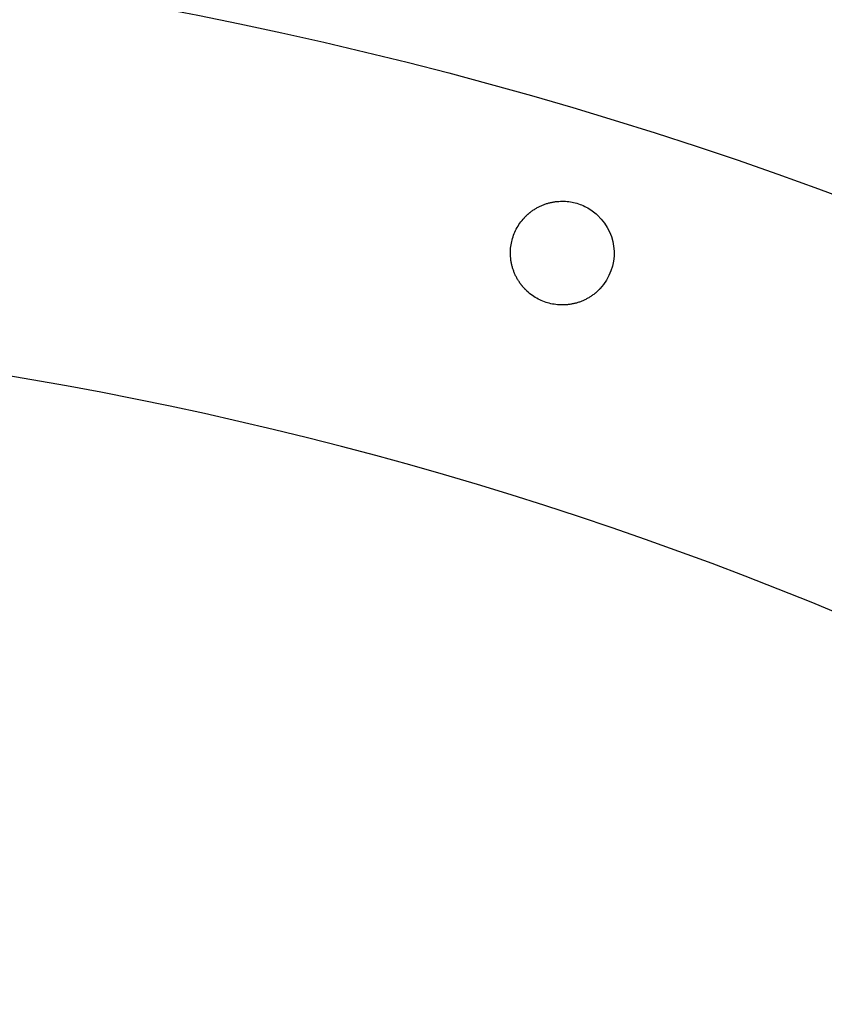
# Model space of a CAD drawing. Extents: x 22 to 270, y 37 to 166.
# Tile 7 of 14: x 177 to 208, y 73 to 111. Entities that reach past the tile are written whole.
import ezdxf

# ---------------------------------------------------------------- set-up
doc = ezdxf.new("R2010")
doc.units = 0
doc.layers.get('0').update_dxf_attribs({"linetype": 'CONTINUOUS'})

msp = doc.modelspace()

# ---------------------------------------------------------------- linework, layer by layer
at = {"color": 3}
for points in [[(61.382315, 85.121425), (122.408467, 127.852489), (204.851559, 122.810087), (260.21536, 72.960188)], [(61.382315, 85.121425), (122.408467, 127.852489), (204.851559, 122.810087), (260.21536, 72.960188)], [(235.751508, 73.255423), (186.783551, 107.224889), (120.548259, 108.238287), (69.985859, 72.834088)]]:
    msp.add_open_spline(points, degree=3, dxfattribs=at)
at = {"color": 1}
for points in [[(197.695902, 103.756945), (197.736965, 103.769081), (197.778426, 103.780088), (197.820195, 103.789768)], [(197.695902, 103.756945), (197.736965, 103.769081), (197.778426, 103.780088), (197.820195, 103.789768)], [(197.820195, 103.789768), (197.861863, 103.799363), (197.90384, 103.807548), (197.946035, 103.814603)], [(197.820195, 103.789768), (197.861863, 103.799363), (197.90384, 103.807548), (197.946035, 103.814603)], [(197.946035, 103.814603), (197.988168, 103.821377), (198.030521, 103.827021), (198.073004, 103.831255)], [(197.946035, 103.814603), (197.988168, 103.821377), (198.030521, 103.827021), (198.073004, 103.831255)], [(198.073004, 103.831255), (198.115453, 103.835488), (198.158035, 103.83831), (198.200676, 103.839721)], [(198.073004, 103.831255), (198.115453, 103.835488), (198.158035, 103.83831), (198.200676, 103.839721)], [(198.200676, 103.839721), (198.285947, 103.842543), (198.371457, 103.839721), (198.456451, 103.832383)], [(198.200676, 103.839721), (198.285947, 103.842543), (198.371457, 103.839721), (198.456451, 103.832383)], [(198.456451, 103.832383), (198.541711, 103.824481), (198.626453, 103.811217), (198.709994, 103.792393)], [(198.456451, 103.832383), (198.541711, 103.824481), (198.626453, 103.811217), (198.709994, 103.792393)], [(198.709994, 103.792393), (198.794093, 103.773484), (198.876976, 103.749213), (198.957938, 103.719636)], [(198.709994, 103.792393), (198.794093, 103.773484), (198.876976, 103.749213), (198.957938, 103.719636)], [(197.006202, 103.39096), (197.014866, 103.398015), (197.023558, 103.405071), (197.032335, 103.411844)], [(197.006202, 103.39096), (197.014866, 103.398015), (197.023558, 103.405071), (197.032335, 103.411844)], [(197.032335, 103.411844), (197.041084, 103.418617), (197.04989, 103.425673), (197.058751, 103.432446)], [(197.032335, 103.411844), (197.041084, 103.418617), (197.04989, 103.425673), (197.058751, 103.432446)], [(197.058751, 103.432446), (197.07639, 103.445993), (197.094277, 103.458975), (197.112374, 103.471986)], [(197.058751, 103.432446), (197.07639, 103.445993), (197.094277, 103.458975), (197.112374, 103.471986)], [(197.112374, 103.471986), (197.130379, 103.484686), (197.148588, 103.497386), (197.167009, 103.509521)], [(197.112374, 103.471986), (197.130379, 103.484686), (197.148588, 103.497386), (197.167009, 103.509521)], [(197.167009, 103.509521), (197.185353, 103.521657), (197.203884, 103.53351), (197.222615, 103.545025)], [(197.167009, 103.509521), (197.185353, 103.521657), (197.203884, 103.53351), (197.222615, 103.545025)], [(197.222615, 103.545025), (197.24127, 103.556596), (197.260108, 103.567603), (197.279133, 103.578553)], [(197.222615, 103.545025), (197.24127, 103.556596), (197.260108, 103.567603), (197.279133, 103.578553)], [(197.279133, 103.578553), (197.29807, 103.589277), (197.31721, 103.600002), (197.336509, 103.610077)], [(197.279133, 103.578553), (197.29807, 103.589277), (197.31721, 103.600002), (197.336509, 103.610077)], [(197.336509, 103.610077), (197.374914, 103.630397), (197.413984, 103.649362), (197.453637, 103.667086)], [(197.336509, 103.610077), (197.374914, 103.630397), (197.413984, 103.649362), (197.453637, 103.667086)], [(197.453637, 103.667086), (197.493072, 103.684584), (197.533079, 103.701037), (197.573575, 103.716051)], [(197.453637, 103.667086), (197.493072, 103.684584), (197.533079, 103.701037), (197.573575, 103.716051)], [(197.573575, 103.716051), (197.613894, 103.731009), (197.6547, 103.744641), (197.695902, 103.756945)], [(197.573575, 103.716051), (197.613894, 103.731009), (197.6547, 103.744641), (197.695902, 103.756945)], [(198.957938, 103.719636), (199.039793, 103.68972), (199.119688, 103.654414), (199.196904, 103.614)], [(198.957938, 103.719636), (199.039793, 103.68972), (199.119688, 103.654414), (199.196904, 103.614)], [(199.196904, 103.614), (199.275421, 103.572908), (199.351178, 103.526567), (199.423536, 103.475372)], [(199.196904, 103.614), (199.275421, 103.572908), (199.351178, 103.526567), (199.423536, 103.475372)], [(199.423536, 103.475372), (199.497623, 103.422964), (199.568156, 103.365475), (199.634464, 103.30364)], [(199.423536, 103.475372), (199.497623, 103.422964), (199.568156, 103.365475), (199.634464, 103.30364)], [(196.636011, 102.993647), (196.688419, 103.067731), (196.745905, 103.138258), (196.807737, 103.20458)], [(196.636011, 102.993647), (196.688419, 103.067731), (196.745905, 103.138258), (196.807737, 103.20458)], [(196.80805, 103.202322), (196.80809, 103.202351), (196.808115, 103.202379), (196.808144, 103.202407)], [(196.80805, 103.202322), (196.80809, 103.202351), (196.808115, 103.202379), (196.808144, 103.202407)], [(196.808144, 103.202407), (196.808172, 103.202463), (196.808206, 103.202492), (196.808234, 103.20252)], [(196.808144, 103.202407), (196.808172, 103.202463), (196.808206, 103.202492), (196.808234, 103.20252)], [(196.808234, 103.20252), (196.808299, 103.202576), (196.808358, 103.202661), (196.80842, 103.202717)], [(196.808234, 103.20252), (196.808299, 103.202576), (196.808358, 103.202661), (196.80842, 103.202717)], [(196.80842, 103.202717), (196.808542, 103.202859), (196.808666, 103.202971), (196.808702, 103.202717)], [(196.80842, 103.202717), (196.808542, 103.202859), (196.808666, 103.202971), (196.808702, 103.202717)], [(196.808702, 103.202717), (196.808827, 103.202859), (196.808948, 103.202971), (196.808985, 103.202717)], [(196.808702, 103.202717), (196.808827, 103.202859), (196.808948, 103.202971), (196.808985, 103.202717)], [(196.808985, 103.202717), (196.809106, 103.202859), (196.809227, 103.202971), (196.809267, 103.202717)], [(196.808985, 103.202717), (196.809106, 103.202859), (196.809227, 103.202971), (196.809267, 103.202717)], [(196.809267, 103.202717), (196.809512, 103.202971), (196.809831, 103.202717), (196.810114, 103.202717)], [(196.809267, 103.202717), (196.809512, 103.202971), (196.809831, 103.202717), (196.810114, 103.202717)], [(196.810114, 103.202717), (196.810359, 103.202971), (196.810678, 103.202717), (196.81096, 103.202717)], [(196.810114, 103.202717), (196.810359, 103.202971), (196.810678, 103.202717), (196.81096, 103.202717)], [(196.81096, 103.202717), (196.811525, 103.202717), (196.811807, 103.202717), (196.812371, 103.20554)], [(196.81096, 103.202717), (196.811525, 103.202717), (196.811807, 103.202717), (196.812371, 103.20554)], [(196.812371, 103.20554), (196.812936, 103.20554), (196.813218, 103.20554), (196.813782, 103.208362)], [(196.812371, 103.20554), (196.812936, 103.20554), (196.813218, 103.20554), (196.813782, 103.208362)], [(196.813782, 103.208362), (196.814347, 103.208362), (196.814629, 103.208362), (196.815194, 103.211184)], [(196.813782, 103.208362), (196.814347, 103.208362), (196.814629, 103.208362), (196.815194, 103.211184)], [(196.815194, 103.211184), (196.815758, 103.211184), (196.81604, 103.211184), (196.816605, 103.214006)], [(196.815194, 103.211184), (196.815758, 103.211184), (196.81604, 103.211184), (196.816605, 103.214006)], [(196.816605, 103.214006), (196.817451, 103.214006), (196.81858, 103.216829), (196.819568, 103.217111)], [(196.816605, 103.214006), (196.817451, 103.214006), (196.81858, 103.216829), (196.819568, 103.217111)], [(196.819568, 103.217111), (196.820415, 103.217111), (196.821544, 103.219933), (196.822531, 103.220215)], [(196.819568, 103.217111), (196.820415, 103.217111), (196.821544, 103.219933), (196.822531, 103.220215)], [(196.822531, 103.220215), (196.82366, 103.220215), (196.824507, 103.223037), (196.825495, 103.22332)], [(196.822531, 103.220215), (196.82366, 103.220215), (196.824507, 103.223037), (196.825495, 103.22332)], [(196.825495, 103.22332), (196.82747, 103.226142), (196.829474, 103.227553), (196.83145, 103.229529)], [(196.825495, 103.22332), (196.82747, 103.226142), (196.829474, 103.227553), (196.83145, 103.229529)], [(196.83145, 103.229529), (196.833425, 103.232351), (196.835429, 103.233762), (196.837433, 103.235737)], [(196.83145, 103.229529), (196.833425, 103.232351), (196.835429, 103.233762), (196.837433, 103.235737)], [(196.837433, 103.235737), (196.839408, 103.23856), (196.84144, 103.239971), (196.843444, 103.241946)], [(196.837433, 103.235737), (196.839408, 103.23856), (196.84144, 103.239971), (196.843444, 103.241946)], [(196.843447, 103.241946), (196.845422, 103.244769), (196.847454, 103.245897), (196.849458, 103.248155)], [(196.843447, 103.241946), (196.845422, 103.244769), (196.847454, 103.245897), (196.849458, 103.248155)], [(196.849455, 103.248155), (196.851431, 103.250977), (196.853491, 103.252106), (196.855495, 103.254364)], [(196.849455, 103.248155), (196.851431, 103.250977), (196.853491, 103.252106), (196.855495, 103.254364)], [(196.855495, 103.254364), (196.859531, 103.258315), (196.863566, 103.262266), (196.86763, 103.2665)], [(196.855495, 103.254364), (196.859531, 103.258315), (196.863566, 103.262266), (196.86763, 103.2665)], [(196.86763, 103.2665), (196.871694, 103.270451), (196.875758, 103.274402), (196.879851, 103.278353)], [(196.86763, 103.2665), (196.871694, 103.270451), (196.875758, 103.274402), (196.879851, 103.278353)], [(196.879851, 103.278353), (196.883943, 103.282304), (196.888035, 103.286255), (196.892156, 103.290206)], [(196.879851, 103.278353), (196.883943, 103.282304), (196.888035, 103.286255), (196.892156, 103.290206)], [(196.892156, 103.290206), (196.896248, 103.294157), (196.900396, 103.298109), (196.904517, 103.301777)], [(196.892156, 103.290206), (196.896248, 103.294157), (196.900396, 103.298109), (196.904517, 103.301777)], [(196.90452, 103.301777), (196.912789, 103.309397), (196.921114, 103.3173), (196.929496, 103.32492)], [(196.90452, 103.301777), (196.912789, 103.309397), (196.921114, 103.3173), (196.929496, 103.32492)], [(196.929494, 103.32492), (196.937847, 103.33254), (196.946286, 103.339877), (196.954781, 103.347497)], [(196.929494, 103.32492), (196.937847, 103.33254), (196.946286, 103.339877), (196.954781, 103.347497)], [(196.954781, 103.347497), (196.963247, 103.354835), (196.97177, 103.362173), (196.98035, 103.369511)], [(196.954781, 103.347497), (196.963247, 103.354835), (196.97177, 103.362173), (196.98035, 103.369511)], [(196.980353, 103.369511), (196.988904, 103.376849), (196.99754, 103.383904), (197.006204, 103.39096)], [(196.980353, 103.369511), (196.988904, 103.376849), (196.99754, 103.383904), (197.006204, 103.39096)], [(199.634752, 103.301015), (200.442551, 102.547708), (200.486851, 101.282223), (199.73345, 100.474334)], [(199.634752, 103.301015), (200.442551, 102.547708), (200.486851, 101.282223), (199.73345, 100.474334)], [(196.391764, 102.528037), (196.42168, 102.60991), (196.456989, 102.689807), (196.497392, 102.767023)], [(196.391764, 102.528037), (196.42168, 102.60991), (196.456989, 102.689807), (196.497392, 102.767023)], [(196.497392, 102.767023), (196.538475, 102.845537), (196.584818, 102.921285), (196.636011, 102.993647)], [(196.497392, 102.767023), (196.538475, 102.845537), (196.584818, 102.921285), (196.636011, 102.993647)], [(196.279028, 102.026556), (196.28693, 102.111816), (196.300279, 102.196567), (196.319019, 102.280105)], [(196.279028, 102.026556), (196.28693, 102.111816), (196.300279, 102.196567), (196.319019, 102.280105)], [(196.319019, 102.280105), (196.337871, 102.364207), (196.362182, 102.447096), (196.391764, 102.528037)], [(196.319019, 102.280105), (196.337871, 102.364207), (196.362182, 102.447096), (196.391764, 102.528037)], [(196.271687, 101.770778), (196.268724, 101.856066), (196.271123, 101.941579), (196.279025, 102.026556)], [(196.271687, 101.770778), (196.268724, 101.856066), (196.271123, 101.941579), (196.279025, 102.026556)], [(196.28021, 101.643129), (196.276005, 101.685575), (196.273183, 101.728163), (196.271687, 101.770778)], [(196.28021, 101.643129), (196.276005, 101.685575), (196.273183, 101.728163), (196.271687, 101.770778)], [(196.296861, 101.516157), (196.289975, 101.558293), (196.284415, 101.600627), (196.28021, 101.643129)], [(196.296861, 101.516157), (196.289975, 101.558293), (196.284415, 101.600627), (196.28021, 101.643129)], [(196.321612, 101.390315), (196.312017, 101.431971), (196.303776, 101.473965), (196.296861, 101.516157)], [(196.321612, 101.390315), (196.312017, 101.431971), (196.303776, 101.473965), (196.296861, 101.516157)], [(196.354443, 101.266024), (196.342167, 101.307087), (196.331216, 101.348546), (196.321612, 101.390315)], [(196.354443, 101.266024), (196.342167, 101.307087), (196.331216, 101.348546), (196.321612, 101.390315)], [(196.395348, 101.143681), (196.380391, 101.18401), (196.366757, 101.224819), (196.354443, 101.266024)], [(196.395348, 101.143681), (196.380391, 101.18401), (196.366757, 101.224819), (196.354443, 101.266024)], [(196.444311, 101.023764), (196.426701, 101.063191), (196.410366, 101.103182), (196.395348, 101.143681)], [(196.444311, 101.023764), (196.426701, 101.063191), (196.410366, 101.103182), (196.395348, 101.143681)], [(196.501314, 100.906614), (196.481051, 100.945024), (196.462023, 100.984112), (196.444311, 101.023764)], [(196.501314, 100.906614), (196.481051, 100.945024), (196.462023, 100.984112), (196.444311, 101.023764)], [(196.532827, 100.849238), (196.522018, 100.868147), (196.511491, 100.887338), (196.501314, 100.906614)], [(196.532827, 100.849238), (196.522018, 100.868147), (196.511491, 100.887338), (196.501314, 100.906614)], [(196.566344, 100.792737), (196.554858, 100.811364), (196.543682, 100.830216), (196.532827, 100.849238)], [(196.566344, 100.792737), (196.554858, 100.811364), (196.543682, 100.830216), (196.532827, 100.849238)], [(196.601867, 100.737111), (196.589732, 100.755456), (196.577879, 100.773998), (196.566344, 100.792737)], [(196.601867, 100.737111), (196.589732, 100.755456), (196.577879, 100.773998), (196.566344, 100.792737)], [(196.639392, 100.682473), (196.626579, 100.700535), (196.614076, 100.71871), (196.601867, 100.737111)], [(196.639392, 100.682473), (196.626579, 100.700535), (196.614076, 100.71871), (196.601867, 100.737111)], [(196.678914, 100.628851), (196.665452, 100.646631), (196.652272, 100.664383), (196.639392, 100.682473)], [(196.678914, 100.628851), (196.665452, 100.646631), (196.652272, 100.664383), (196.639392, 100.682473)], [(196.699432, 100.602604), (196.692517, 100.611353), (196.685687, 100.620102), (196.678914, 100.628851)], [(196.699432, 100.602604), (196.692517, 100.611353), (196.685687, 100.620102), (196.678914, 100.628851)], [(196.720457, 100.576357), (196.713373, 100.585106), (196.706374, 100.593855), (196.699432, 100.602604)], [(196.720457, 100.576357), (196.713373, 100.585106), (196.706374, 100.593855), (196.699432, 100.602604)], [(196.741963, 100.550393), (196.734709, 100.55886), (196.727541, 100.567609), (196.720457, 100.576357)], [(196.741963, 100.550393), (196.734709, 100.55886), (196.727541, 100.567609), (196.720457, 100.576357)], [(196.763976, 100.524711), (196.756582, 100.533177), (196.749244, 100.541644), (196.741963, 100.550393)], [(196.763976, 100.524711), (196.756582, 100.533177), (196.749244, 100.541644), (196.741963, 100.550393)], [(196.786469, 100.499311), (196.778905, 100.507777), (196.771398, 100.516244), (196.763976, 100.524711)], [(196.786469, 100.499311), (196.778905, 100.507777), (196.771398, 100.516244), (196.763976, 100.524711)], [(196.80947, 100.474475), (196.801737, 100.48266), (196.794061, 100.491126), (196.786469, 100.499311)], [(196.80947, 100.474475), (196.801737, 100.48266), (196.794061, 100.491126), (196.786469, 100.499311)], [(196.821154, 100.462057), (196.817231, 100.466291), (196.813337, 100.470242), (196.80947, 100.474475)], [(196.821154, 100.462057), (196.817231, 100.466291), (196.813337, 100.470242), (196.80947, 100.474475)], [(196.832979, 100.449922), (196.829028, 100.453873), (196.825077, 100.458106), (196.821154, 100.462057)], [(196.832979, 100.449922), (196.829028, 100.453873), (196.825077, 100.458106), (196.821154, 100.462057)], [(196.844917, 100.437786), (196.84091, 100.441737), (196.83693, 100.445971), (196.832979, 100.449922)], [(196.844917, 100.437786), (196.84091, 100.441737), (196.83693, 100.445971), (196.832979, 100.449922)], [(196.856968, 100.425651), (196.852932, 100.429602), (196.848897, 100.433835), (196.844917, 100.437786)], [(196.856968, 100.425651), (196.852932, 100.429602), (196.848897, 100.433835), (196.844917, 100.437786)], [(196.863036, 100.419724), (196.86106, 100.422546), (196.858972, 100.423675), (196.856968, 100.425651)], [(196.863036, 100.419724), (196.86106, 100.422546), (196.858972, 100.423675), (196.856968, 100.425651)], [(196.869132, 100.413797), (196.867156, 100.41662), (196.865068, 100.417749), (196.863036, 100.419724)], [(196.869132, 100.413797), (196.867156, 100.41662), (196.865068, 100.417749), (196.863036, 100.419724)], [(196.875284, 100.407871), (196.873309, 100.410693), (196.871192, 100.411822), (196.869132, 100.413797)], [(196.875284, 100.407871), (196.873309, 100.410693), (196.871192, 100.411822), (196.869132, 100.413797)], [(196.881468, 100.401944), (196.879492, 100.404766), (196.877347, 100.405895), (196.875287, 100.407871)], [(196.881468, 100.401944), (196.879492, 100.404766), (196.877347, 100.405895), (196.875287, 100.407871)], [(196.887674, 100.396017), (196.885698, 100.39884), (196.883525, 100.399969), (196.881465, 100.401944)], [(196.887674, 100.396017), (196.885698, 100.39884), (196.883525, 100.399969), (196.881465, 100.401944)], [(196.890778, 100.393195), (196.889649, 100.393195), (196.888803, 100.396017), (196.887674, 100.396017)], [(196.890778, 100.393195), (196.889649, 100.393195), (196.888803, 100.396017), (196.887674, 100.396017)], [(196.893911, 100.390091), (196.892782, 100.390091), (196.891935, 100.392913), (196.890778, 100.393195)], [(196.893911, 100.390091), (196.892782, 100.390091), (196.891935, 100.392913), (196.890778, 100.393195)], [(196.897044, 100.387269), (196.895915, 100.387269), (196.895068, 100.390091), (196.893911, 100.390091)], [(196.897044, 100.387269), (196.895915, 100.387269), (196.895068, 100.390091), (196.893911, 100.390091)], [(196.89874, 100.384446), (196.898175, 100.384446), (196.897611, 100.384446), (196.897046, 100.387269)], [(196.89874, 100.384446), (196.898175, 100.384446), (196.897611, 100.384446), (196.897046, 100.387269)], [(196.90043, 100.381624), (196.899866, 100.381624), (196.899301, 100.381624), (196.898737, 100.384446)], [(196.90043, 100.381624), (196.899866, 100.381624), (196.899301, 100.381624), (196.898737, 100.384446)], [(196.902124, 100.378802), (196.901559, 100.378802), (196.900995, 100.378802), (196.90043, 100.381624)], [(196.902124, 100.378802), (196.901559, 100.378802), (196.900995, 100.378802), (196.90043, 100.381624)], [(196.90382, 100.37598), (196.903255, 100.37598), (196.902691, 100.37598), (196.902126, 100.378802)], [(196.90382, 100.37598), (196.903255, 100.37598), (196.902691, 100.37598), (196.902126, 100.378802)], [(196.904664, 100.37598), (196.904401, 100.376205), (196.904099, 100.37598), (196.903817, 100.37598)], [(196.904664, 100.37598), (196.904401, 100.376205), (196.904099, 100.37598), (196.903817, 100.37598)], [(196.90551, 100.37598), (196.905248, 100.376234), (196.904946, 100.37598), (196.904664, 100.37598)], [(196.90551, 100.37598), (196.905248, 100.376234), (196.904946, 100.37598), (196.904664, 100.37598)], [(196.905793, 100.37598), (196.905663, 100.376121), (196.90553, 100.376234), (196.90551, 100.37598)], [(196.905793, 100.37598), (196.905663, 100.376121), (196.90553, 100.376234), (196.90551, 100.37598)], [(196.906075, 100.37598), (196.905945, 100.376121), (196.905812, 100.376234), (196.905793, 100.37598)], [(196.906075, 100.37598), (196.905945, 100.376121), (196.905812, 100.376234), (196.905793, 100.37598)], [(196.906357, 100.37598), (196.906224, 100.376121), (196.906094, 100.376234), (196.906075, 100.37598)], [(196.906357, 100.37598), (196.906224, 100.376121), (196.906094, 100.376234), (196.906075, 100.37598)], [(196.906555, 100.37581), (196.90649, 100.375867), (196.906428, 100.375923), (196.906357, 100.37598)], [(196.906555, 100.37581), (196.90649, 100.375867), (196.906428, 100.375923), (196.906357, 100.37598)], [(196.906653, 100.375726), (196.906617, 100.375754), (196.906586, 100.375782), (196.906555, 100.37581)], [(196.906653, 100.375726), (196.906617, 100.375754), (196.906586, 100.375782), (196.906555, 100.37581)], [(196.906752, 100.375613), (196.906727, 100.375669), (196.906687, 100.375697), (196.906653, 100.375726)], [(196.906752, 100.375613), (196.906727, 100.375669), (196.906687, 100.375697), (196.906653, 100.375726)], [(197.117984, 100.201566), (197.043889, 100.253975), (196.973351, 100.311464), (196.907037, 100.373299)], [(197.117984, 100.201566), (197.043889, 100.253975), (196.973351, 100.311464), (196.907037, 100.373299)], [(199.636987, 100.375161), (199.628718, 100.367541), (199.620392, 100.359639), (199.61201, 100.352019)], [(199.636987, 100.375161), (199.628718, 100.367541), (199.620392, 100.359639), (199.61201, 100.352019)], [(199.649348, 100.386732), (199.645256, 100.382781), (199.641107, 100.37883), (199.636987, 100.375161)], [(199.649348, 100.386732), (199.645256, 100.382781), (199.641107, 100.37883), (199.636987, 100.375161)], [(199.661653, 100.398586), (199.657561, 100.394635), (199.653469, 100.390683), (199.649348, 100.386732)], [(199.661653, 100.398586), (199.657561, 100.394635), (199.653469, 100.390683), (199.649348, 100.386732)], [(199.673873, 100.410439), (199.669809, 100.406488), (199.665745, 100.402537), (199.661653, 100.398586)], [(199.673873, 100.410439), (199.669809, 100.406488), (199.665745, 100.402537), (199.661653, 100.398586)], [(199.686012, 100.422575), (199.681976, 100.418623), (199.67794, 100.41439), (199.673876, 100.410439)], [(199.686012, 100.422575), (199.681976, 100.418623), (199.67794, 100.41439), (199.673876, 100.410439)], [(199.692048, 100.428501), (199.690073, 100.425679), (199.688013, 100.42455), (199.686009, 100.422575)], [(199.692048, 100.428501), (199.690073, 100.425679), (199.688013, 100.42455), (199.686009, 100.422575)], [(199.69806, 100.43471), (199.696084, 100.431888), (199.694052, 100.430759), (199.692048, 100.428501)], [(199.69806, 100.43471), (199.696084, 100.431888), (199.694052, 100.430759), (199.692048, 100.428501)], [(199.704071, 100.440919), (199.702095, 100.438097), (199.700063, 100.436968), (199.69806, 100.43471)], [(199.704071, 100.440919), (199.702095, 100.438097), (199.700063, 100.436968), (199.69806, 100.43471)], [(199.710054, 100.447128), (199.708079, 100.444306), (199.706075, 100.442895), (199.704071, 100.440919)], [(199.710054, 100.447128), (199.708079, 100.444306), (199.706075, 100.442895), (199.704071, 100.440919)], [(199.716009, 100.453337), (199.714033, 100.450515), (199.71203, 100.449103), (199.710054, 100.447128)], [(199.716009, 100.453337), (199.714033, 100.450515), (199.71203, 100.449103), (199.710054, 100.447128)], [(199.718972, 100.456441), (199.717843, 100.456441), (199.716997, 100.453619), (199.716009, 100.453337)], [(199.718972, 100.456441), (199.717843, 100.456441), (199.716997, 100.453619), (199.716009, 100.453337)], [(199.721936, 100.459546), (199.721089, 100.459546), (199.71996, 100.456723), (199.718972, 100.456441)], [(199.721936, 100.459546), (199.721089, 100.459546), (199.71996, 100.456723), (199.718972, 100.456441)], [(199.724899, 100.46265), (199.724052, 100.46265), (199.722923, 100.459828), (199.721936, 100.459546)], [(199.724899, 100.46265), (199.724052, 100.46265), (199.722923, 100.459828), (199.721936, 100.459546)], [(199.72631, 100.465472), (199.725746, 100.465472), (199.725463, 100.465472), (199.724899, 100.46265)], [(199.72631, 100.465472), (199.725746, 100.465472), (199.725463, 100.465472), (199.724899, 100.46265)], [(199.727721, 100.468295), (199.727157, 100.468295), (199.726875, 100.468295), (199.72631, 100.465472)], [(199.727721, 100.468295), (199.727157, 100.468295), (199.726875, 100.468295), (199.72631, 100.465472)], [(199.729132, 100.471117), (199.728568, 100.471117), (199.728286, 100.471117), (199.727721, 100.468295)], [(199.729132, 100.471117), (199.728568, 100.471117), (199.728286, 100.471117), (199.727721, 100.468295)], [(199.730543, 100.473939), (199.729979, 100.473939), (199.729697, 100.473939), (199.729132, 100.471117)], [(199.730543, 100.473939), (199.729979, 100.473939), (199.729697, 100.473939), (199.729132, 100.471117)], [(199.73139, 100.473939), (199.731145, 100.473657), (199.730826, 100.473939), (199.730543, 100.473939)], [(199.73139, 100.473939), (199.731145, 100.473657), (199.730826, 100.473939), (199.730543, 100.473939)], [(199.732237, 100.473939), (199.731991, 100.473657), (199.731672, 100.473939), (199.73139, 100.473939)], [(199.732237, 100.473939), (199.731991, 100.473657), (199.731672, 100.473939), (199.73139, 100.473939)], [(199.732519, 100.473939), (199.732398, 100.473798), (199.732273, 100.473939), (199.732237, 100.473939)], [(199.732519, 100.473939), (199.732398, 100.473798), (199.732273, 100.473939), (199.732237, 100.473939)], [(199.732801, 100.473939), (199.732677, 100.473798), (199.732559, 100.473657), (199.732519, 100.473939)], [(199.732801, 100.473939), (199.732677, 100.473798), (199.732559, 100.473657), (199.732519, 100.473939)], [(199.733083, 100.473939), (199.732962, 100.473798), (199.732838, 100.473657), (199.732801, 100.473939)], [(199.733083, 100.473939), (199.732962, 100.473798), (199.732838, 100.473657), (199.732801, 100.473939)], [(199.733267, 100.474137), (199.733205, 100.474052), (199.733146, 100.473995), (199.733083, 100.473939)], [(199.733267, 100.474137), (199.733205, 100.474052), (199.733146, 100.473995), (199.733083, 100.473939)], [(199.73336, 100.474221), (199.733332, 100.474193), (199.733301, 100.474165), (199.733267, 100.474137)], [(199.73336, 100.474221), (199.733332, 100.474193), (199.733301, 100.474165), (199.733267, 100.474137)], [(199.73345, 100.474334), (199.733414, 100.474306), (199.733388, 100.474249), (199.73336, 100.474221)], [(199.73345, 100.474334), (199.733414, 100.474306), (199.733388, 100.474249), (199.73336, 100.474221)], [(197.344631, 100.062967), (197.266108, 100.10403), (197.190352, 100.150399), (197.117984, 100.201566)], [(197.344631, 100.062967), (197.266108, 100.10403), (197.190352, 100.150399), (197.117984, 100.201566)], [(197.583608, 99.957331), (197.501747, 99.987247), (197.421856, 100.022553), (197.344631, 100.062967)], [(197.583608, 99.957331), (197.501747, 99.987247), (197.421856, 100.022553), (197.344631, 100.062967)], [(199.087878, 100.009881), (199.048443, 99.992383), (199.008438, 99.97593), (198.967945, 99.960915)], [(199.087878, 100.009881), (199.048443, 99.992383), (199.008438, 99.97593), (198.967945, 99.960915)], [(199.205001, 100.06689), (199.166601, 100.04657), (199.127531, 100.027605), (199.087878, 100.009881)], [(199.205001, 100.06689), (199.166601, 100.04657), (199.127531, 100.027605), (199.087878, 100.009881)], [(199.262376, 100.098414), (199.243439, 100.08769), (199.224302, 100.076965), (199.205001, 100.06689)], [(199.262376, 100.098414), (199.243439, 100.08769), (199.224302, 100.076965), (199.205001, 100.06689)], [(199.318894, 100.131914), (199.300239, 100.120343), (199.281398, 100.109336), (199.262376, 100.098414)], [(199.318894, 100.131914), (199.300239, 100.120343), (199.281398, 100.109336), (199.262376, 100.098414)], [(199.374498, 100.167446), (199.356153, 100.15531), (199.337622, 100.143457), (199.318894, 100.131914)], [(199.374498, 100.167446), (199.356153, 100.15531), (199.337622, 100.143457), (199.318894, 100.131914)], [(199.429133, 100.204981), (199.411127, 100.192281), (199.392915, 100.179581), (199.374498, 100.167446)], [(199.429133, 100.204981), (199.411127, 100.192281), (199.392915, 100.179581), (199.374498, 100.167446)], [(199.482752, 100.244492), (199.465113, 100.230946), (199.447226, 100.217963), (199.429133, 100.204981)], [(199.482752, 100.244492), (199.465113, 100.230946), (199.447226, 100.217963), (199.429133, 100.204981)], [(199.509168, 100.265095), (199.500419, 100.258321), (199.491614, 100.251266), (199.482752, 100.244492)], [(199.509168, 100.265095), (199.500419, 100.258321), (199.491614, 100.251266), (199.482752, 100.244492)], [(199.535302, 100.285979), (199.526638, 100.278923), (199.517945, 100.271868), (199.509168, 100.265095)], [(199.535302, 100.285979), (199.526638, 100.278923), (199.517945, 100.271868), (199.509168, 100.265095)], [(199.561154, 100.307428), (199.552602, 100.30009), (199.543966, 100.293035), (199.535302, 100.285979)], [(199.561154, 100.307428), (199.552602, 100.30009), (199.543966, 100.293035), (199.535302, 100.285979)], [(199.586723, 100.329441), (199.578256, 100.322103), (199.569733, 100.314766), (199.561154, 100.307428)], [(199.586723, 100.329441), (199.578256, 100.322103), (199.569733, 100.314766), (199.561154, 100.307428)], [(199.61201, 100.352019), (199.603656, 100.344399), (199.595218, 100.337061), (199.586723, 100.329441)], [(199.61201, 100.352019), (199.603656, 100.344399), (199.595218, 100.337061), (199.586723, 100.329441)], [(197.831555, 99.884574), (197.747453, 99.903483), (197.66457, 99.927754), (197.583608, 99.957331)], [(197.831555, 99.884574), (197.747453, 99.903483), (197.66457, 99.927754), (197.583608, 99.957331)], [(198.085095, 99.844583), (197.999833, 99.852486), (197.915093, 99.86575), (197.831555, 99.884574)], [(198.085095, 99.844583), (197.999833, 99.852486), (197.915093, 99.86575), (197.831555, 99.884574)], [(198.340861, 99.837246), (198.255594, 99.834423), (198.170086, 99.837246), (198.085095, 99.844583)], [(198.340861, 99.837246), (198.255594, 99.834423), (198.170086, 99.837246), (198.085095, 99.844583)], [(198.46853, 99.845712), (198.426081, 99.841479), (198.383502, 99.838657), (198.340861, 99.837246)], [(198.46853, 99.845712), (198.426081, 99.841479), (198.383502, 99.838657), (198.340861, 99.837246)], [(198.595494, 99.862363), (198.553364, 99.85559), (198.511013, 99.849946), (198.46853, 99.845712)], [(198.595494, 99.862363), (198.553364, 99.85559), (198.511013, 99.849946), (198.46853, 99.845712)], [(198.721331, 99.887199), (198.679664, 99.877603), (198.637692, 99.869419), (198.595494, 99.862363)], [(198.721331, 99.887199), (198.679664, 99.877603), (198.637692, 99.869419), (198.595494, 99.862363)], [(198.845622, 99.920021), (198.804558, 99.907886), (198.7631, 99.896879), (198.721331, 99.887199)], [(198.845622, 99.920021), (198.804558, 99.907886), (198.7631, 99.896879), (198.721331, 99.887199)], [(198.967945, 99.960915), (198.92763, 99.945958), (198.886823, 99.932326), (198.845622, 99.920021)], [(198.967945, 99.960915), (198.92763, 99.945958), (198.886823, 99.932326), (198.845622, 99.920021)]]:
    msp.add_open_spline(points, degree=3, dxfattribs=at)

doc.saveas('drawing.dxf')
